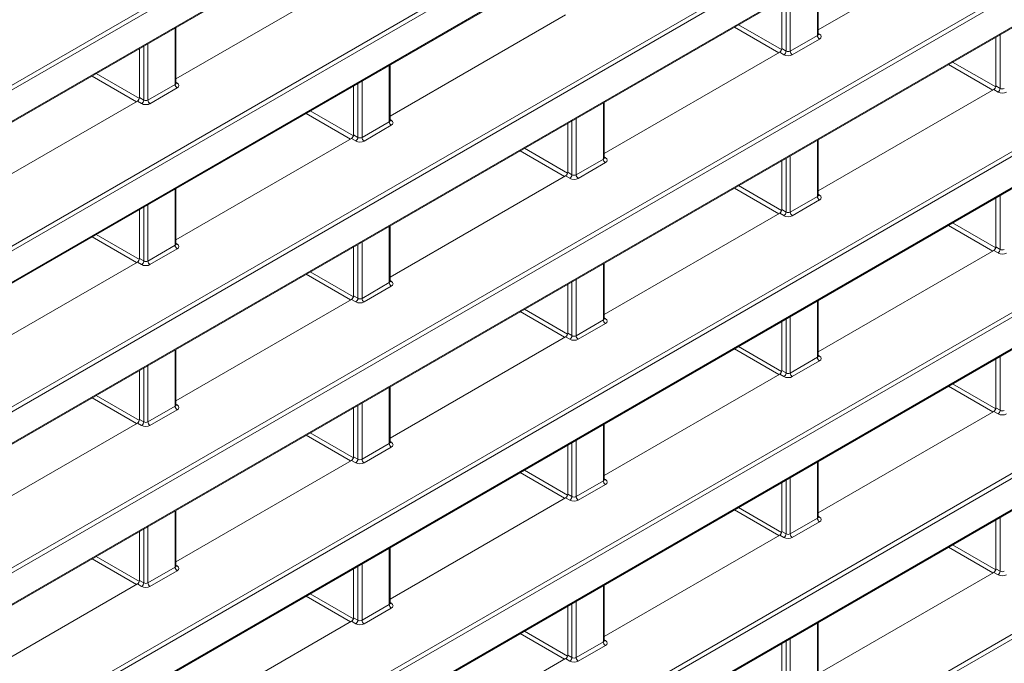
# Model space of a CAD drawing. Header units: millimetres. Extents: x 0 to 1118, y 0 to 864.
# Tile 71 of 156: x 928 to 944, y 296 to 307. Entities that reach past the tile are written whole.
import ezdxf

# ---------------------------------------------------------------- set-up
doc = ezdxf.new("R2010")
doc.units = ezdxf.units.MM

msp = doc.modelspace()

# ---------------------------------------------------------------- linework, layer by layer
at = {"color": 9, "linetype": 'Continuous', "lineweight": 0}
for p, q in [((881.936, 279.347), (959.897, 324.353)), ((960.004, 324.333), (881.97, 279.286)), ((882.181, 278.875), (959.552, 323.541)), ((876.84, 270.957), (966.682, 322.821)), ((966.717, 322.761), (876.875, 270.896)), ((876.875, 270.364), (967.151, 322.479)), ((876.84, 268.233), (969.372, 321.65)), ((969.407, 321.589), (876.875, 268.172)), ((882.122, 276.73), (959.412, 321.349)), ((959.552, 321.349), (882.156, 276.669)), ((876.875, 267.639), (969.407, 321.057)), ((882.156, 276.137), (960.004, 321.077)), ((876.84, 265.508), (969.372, 318.926)), ((969.407, 318.865), (876.875, 265.448)), ((876.875, 264.915), (969.407, 318.333)), ((876.84, 262.784), (969.372, 316.202)), ((969.407, 316.141), (876.875, 262.724)), ((876.875, 262.191), (969.407, 315.609)), ((876.84, 260.06), (969.372, 313.478)), ((969.407, 313.417), (876.875, 259.999)), ((876.875, 259.467), (969.407, 312.885)), ((876.84, 257.336), (969.372, 310.754)), ((969.407, 310.693), (876.875, 257.275)), ((941.104, 306.473), (941.104, 307.426)), ((940.644, 307.16), (940.644, 306.207)), ((940.574, 306.208), (940.574, 307.119)), ((939.769, 306.655), (940.498, 306.234)), ((930.233, 305.645), (930.233, 306.598)), ((940.45, 306.18), (939.698, 306.614)), ((941.119, 306.508), (941.14, 306.495)), ((944.197, 305.576), (944.197, 306.487)), ((929.772, 306.332), (929.772, 305.379)), ((940.644, 306.207), (941.104, 306.473)), ((941.139, 306.412), (940.678, 306.146)), ((929.702, 305.38), (929.702, 306.291)), ((940.538, 306.147), (940.466, 306.189)), ((940.501, 306.25), (940.574, 306.208)), ((944.074, 305.548), (943.322, 305.982)), ((943.393, 306.023), (944.122, 305.601)), ((928.897, 305.827), (929.627, 305.406)), ((933.857, 305.013), (933.857, 305.966)), ((929.579, 305.352), (928.827, 305.786)), ((930.247, 305.68), (930.269, 305.667)), ((933.326, 304.748), (933.326, 305.659)), ((933.396, 305.7), (933.396, 304.747)), ((929.772, 305.379), (930.233, 305.645)), ((930.267, 305.584), (929.807, 305.318)), ((944.162, 305.515), (944.09, 305.557)), ((944.125, 305.618), (944.197, 305.576)), ((929.666, 305.319), (929.594, 305.361)), ((929.629, 305.422), (929.702, 305.38)), ((937.481, 304.381), (937.481, 305.334)), ((933.202, 304.72), (932.45, 305.154)), ((932.521, 305.195), (933.251, 304.774)), ((933.396, 304.747), (933.857, 305.013)), ((933.871, 305.048), (933.893, 305.035)), ((936.95, 304.116), (936.95, 305.027)), ((937.02, 305.068), (937.02, 304.115)), ((933.891, 304.952), (933.43, 304.686)), ((933.29, 304.687), (933.218, 304.729)), ((933.253, 304.79), (933.326, 304.748)), ((941.104, 303.749), (941.104, 304.702)), ((936.826, 304.088), (936.074, 304.522)), ((936.145, 304.563), (936.875, 304.142)), ((937.02, 304.115), (937.481, 304.381)), ((937.515, 304.32), (937.054, 304.054)), ((937.495, 304.416), (937.516, 304.403)), ((940.574, 303.484), (940.574, 304.395)), ((940.644, 304.436), (940.644, 303.483)), ((936.877, 304.158), (936.95, 304.116)), ((936.914, 304.055), (936.842, 304.097)), ((930.233, 302.921), (930.233, 303.874)), ((940.45, 303.456), (939.698, 303.89)), ((939.769, 303.931), (940.498, 303.509)), ((940.644, 303.483), (941.104, 303.749)), ((941.139, 303.688), (940.678, 303.422)), ((941.119, 303.784), (941.14, 303.771)), ((944.197, 302.852), (944.197, 303.763)), ((929.702, 302.656), (929.702, 303.567)), ((929.772, 303.608), (929.772, 302.655)), ((940.501, 303.526), (940.574, 303.484)), ((940.538, 303.423), (940.466, 303.465)), ((933.857, 302.289), (933.857, 303.242)), ((944.074, 302.824), (943.322, 303.258)), ((943.393, 303.299), (944.122, 302.877)), ((929.578, 302.628), (928.827, 303.062)), ((928.897, 303.103), (929.627, 302.682)), ((929.772, 302.655), (930.233, 302.921)), ((930.267, 302.86), (929.807, 302.594)), ((930.247, 302.956), (930.269, 302.943)), ((933.326, 302.024), (933.326, 302.935)), ((933.396, 302.976), (933.396, 302.023)), ((944.162, 302.791), (944.09, 302.833)), ((944.125, 302.894), (944.197, 302.852)), ((929.629, 302.698), (929.702, 302.656)), ((929.666, 302.595), (929.594, 302.637)), ((937.481, 301.657), (937.481, 302.61)), ((933.202, 301.996), (932.45, 302.43)), ((932.521, 302.471), (933.251, 302.05)), ((933.871, 302.324), (933.893, 302.311)), ((937.02, 302.344), (937.02, 301.391)), ((933.396, 302.023), (933.857, 302.289)), ((933.891, 302.228), (933.43, 301.962)), ((936.95, 301.392), (936.95, 302.303)), ((933.29, 301.963), (933.218, 302.005)), ((933.253, 302.066), (933.326, 302.024)), ((936.145, 301.839), (936.874, 301.417)), ((941.104, 301.025), (941.104, 301.978)), ((936.826, 301.364), (936.074, 301.798)), ((937.02, 301.391), (937.481, 301.657)), ((937.495, 301.692), (937.516, 301.678)), ((940.574, 300.76), (940.574, 301.671)), ((940.644, 301.712), (940.644, 300.759)), ((937.515, 301.596), (937.054, 301.33)), ((936.914, 301.331), (936.842, 301.373)), ((936.877, 301.434), (936.95, 301.392)), ((930.233, 300.197), (930.233, 301.15)), ((940.45, 300.732), (939.698, 301.166)), ((939.769, 301.207), (940.498, 300.785)), ((940.644, 300.759), (941.104, 301.025)), ((941.119, 301.06), (941.14, 301.046)), ((944.197, 300.128), (944.197, 301.039)), ((929.702, 299.932), (929.702, 300.843)), ((929.772, 300.884), (929.772, 299.931)), ((941.139, 300.964), (940.678, 300.698)), ((940.538, 300.699), (940.466, 300.741)), ((940.501, 300.802), (940.574, 300.76)), ((933.857, 299.565), (933.857, 300.518)), ((944.074, 300.1), (943.322, 300.534)), ((943.393, 300.574), (944.122, 300.153)), ((929.578, 299.904), (928.826, 300.338)), ((928.897, 300.379), (929.627, 299.957)), ((929.772, 299.931), (930.233, 300.197)), ((930.247, 300.232), (930.269, 300.218)), ((933.326, 299.3), (933.326, 300.211)), ((933.396, 300.252), (933.396, 299.299)), ((944.125, 300.17), (944.197, 300.128)), ((930.267, 300.136), (929.807, 299.87)), ((944.162, 300.067), (944.09, 300.109)), ((929.666, 299.871), (929.594, 299.913)), ((929.629, 299.974), (929.702, 299.932)), ((937.481, 298.933), (937.481, 299.886)), ((933.202, 299.272), (932.45, 299.706)), ((932.521, 299.747), (933.251, 299.325)), ((933.396, 299.299), (933.857, 299.565)), ((933.891, 299.504), (933.43, 299.238)), ((933.871, 299.6), (933.893, 299.586)), ((936.95, 298.668), (936.95, 299.579)), ((937.02, 299.62), (937.02, 298.667)), ((933.253, 299.342), (933.326, 299.3)), ((933.29, 299.239), (933.218, 299.281)), ((941.104, 298.301), (941.104, 299.254)), ((936.826, 298.64), (936.074, 299.074)), ((936.145, 299.114), (936.874, 298.693)), ((940.644, 298.988), (940.644, 298.035)), ((937.02, 298.667), (937.481, 298.933)), ((937.515, 298.872), (937.054, 298.606)), ((937.495, 298.968), (937.516, 298.954)), ((940.574, 298.036), (940.574, 298.947)), ((936.914, 298.607), (936.842, 298.649)), ((936.877, 298.71), (936.95, 298.668)), ((939.769, 298.482), (940.498, 298.061)), ((930.233, 297.473), (930.233, 298.426)), ((940.45, 298.008), (939.698, 298.442)), ((941.119, 298.336), (941.14, 298.322)), ((944.197, 297.404), (944.197, 298.315)), ((929.772, 298.16), (929.772, 297.207)), ((940.644, 298.035), (941.104, 298.301)), ((941.139, 298.24), (940.678, 297.974)), ((929.702, 297.208), (929.702, 298.119)), ((940.538, 297.975), (940.466, 298.017)), ((940.501, 298.078), (940.574, 298.036)), ((943.392, 297.85), (944.122, 297.429)), ((928.897, 297.655), (929.627, 297.233)), ((933.857, 296.841), (933.857, 297.794)), ((944.074, 297.375), (943.322, 297.809)), ((929.578, 297.18), (928.826, 297.614)), ((930.247, 297.508), (930.269, 297.494)), ((933.326, 296.576), (933.326, 297.487)), ((933.396, 297.527), (933.396, 296.575)), ((929.772, 297.207), (930.233, 297.473)), ((930.267, 297.412), (929.807, 297.146)), ((944.162, 297.343), (944.09, 297.385)), ((944.125, 297.446), (944.197, 297.404)), ((929.666, 297.147), (929.594, 297.189)), ((929.629, 297.25), (929.702, 297.208)), ((937.481, 296.209), (937.481, 297.162)), ((933.202, 296.548), (932.45, 296.982)), ((932.521, 297.022), (933.251, 296.601)), ((933.396, 296.575), (933.857, 296.841)), ((933.871, 296.876), (933.893, 296.862)), ((936.95, 295.944), (936.95, 296.855)), ((937.02, 296.895), (937.02, 295.943)), ((933.891, 296.78), (933.43, 296.514)), ((933.29, 296.515), (933.218, 296.557)), ((933.253, 296.618), (933.326, 296.576)), ((941.104, 295.577), (941.104, 296.529)), ((936.826, 295.915), (936.074, 296.35)), ((936.145, 296.39), (936.874, 295.969)), ((937.02, 295.943), (937.481, 296.209)), ((937.495, 296.244), (937.516, 296.23)), ((940.574, 295.312), (940.574, 296.223)), ((940.644, 296.263), (940.644, 295.311)), ((936.877, 295.986), (936.95, 295.944)), ((937.515, 296.148), (937.054, 295.882)), ((936.914, 295.883), (936.842, 295.925))]:
    msp.add_line(p, q, dxfattribs=at)
at = {"color": 7, "linetype": 'Continuous', "lineweight": 15}
for p, q in [((882.17, 278.852), (959.477, 323.48)), ((876.864, 270.341), (967.141, 322.456)), ((876.864, 267.617), (969.396, 321.034)), ((882.146, 276.114), (959.957, 321.033)), ((876.864, 264.893), (969.396, 318.31)), ((876.864, 262.168), (969.396, 315.586)), ((876.864, 259.444), (969.396, 312.862)), ((944.09, 308.281), (941.119, 306.566)), ((933.218, 307.453), (930.247, 305.738)), ((941.119, 306.494), (941.119, 307.434)), ((940.501, 306.25), (940.501, 307.077)), ((936.842, 306.821), (933.871, 305.106)), ((930.247, 305.666), (930.247, 306.606)), ((944.125, 305.618), (944.125, 306.445)), ((929.629, 305.422), (929.629, 306.249)), ((940.466, 306.189), (937.495, 304.474)), ((933.871, 305.034), (933.871, 305.974)), ((933.253, 304.79), (933.253, 305.617)), ((944.09, 305.557), (941.119, 303.842)), ((929.594, 305.361), (926.623, 303.646)), ((937.495, 304.402), (937.495, 305.342)), ((936.877, 304.158), (936.877, 304.985)), ((933.218, 304.729), (930.247, 303.014)), ((941.119, 303.77), (941.119, 304.71)), ((940.501, 303.526), (940.501, 304.353)), ((936.842, 304.097), (933.871, 302.382)), ((930.247, 302.942), (930.247, 303.882)), ((944.125, 302.894), (944.125, 303.721)), ((929.629, 302.698), (929.629, 303.525)), ((940.466, 303.465), (937.495, 301.75)), ((933.871, 302.31), (933.871, 303.25)), ((933.253, 302.066), (933.253, 302.893)), ((944.09, 302.833), (941.119, 301.118)), ((929.594, 302.637), (926.623, 300.922)), ((937.495, 301.678), (937.495, 302.618)), ((936.877, 301.434), (936.877, 302.261)), ((933.218, 302.005), (930.247, 300.29)), ((941.119, 301.046), (941.119, 301.986)), ((940.501, 300.802), (940.501, 301.629)), ((936.842, 301.373), (933.871, 299.658)), ((930.247, 300.218), (930.247, 301.158)), ((944.125, 300.17), (944.125, 300.997)), ((929.629, 299.974), (929.629, 300.801)), ((940.466, 300.741), (937.495, 299.026)), ((933.871, 299.586), (933.871, 300.526)), ((933.253, 299.342), (933.253, 300.169)), ((944.09, 300.109), (941.119, 298.394)), ((929.594, 299.913), (926.623, 298.198)), ((937.495, 298.954), (937.495, 299.894)), ((936.877, 298.71), (936.877, 299.537)), ((933.218, 299.281), (930.247, 297.566)), ((941.119, 298.322), (941.119, 299.262)), ((940.501, 298.078), (940.501, 298.905)), ((936.842, 298.649), (933.871, 296.934)), ((930.247, 297.494), (930.247, 298.434)), ((944.125, 297.446), (944.125, 298.273)), ((929.629, 297.25), (929.629, 298.077)), ((940.466, 298.017), (937.495, 296.302)), ((933.871, 296.862), (933.871, 297.802)), ((933.253, 296.618), (933.253, 297.445)), ((944.09, 297.385), (941.119, 295.67)), ((929.594, 297.189), (926.623, 295.474)), ((937.495, 296.23), (937.495, 297.17)), ((936.877, 295.986), (936.877, 296.813)), ((933.218, 296.557), (930.247, 294.842)), ((941.119, 295.598), (941.119, 296.538)), ((940.501, 295.354), (940.501, 296.181)), ((936.842, 295.925), (933.871, 294.21))]:
    msp.add_line(p, q, dxfattribs=at)
at = {"color": 9, "linetype": 'Continuous', "lineweight": 0}
for centre, radius, start, end in [((941.125, 306.518), 0.0278, 257.7331, 303.5435), ((941.181, 306.477), 0.077, 182.6523, 236.7703), ((940.494, 306.213), 0.0793, 303.5222, 356.4778), ((940.721, 306.211), 0.077, 182.6523, 236.7703), ((930.253, 305.69), 0.0278, 257.8973, 303.5269), ((930.31, 305.649), 0.077, 182.6523, 236.7703), ((944.118, 305.581), 0.0793, 303.5222, 356.4778), ((929.623, 305.385), 0.0793, 303.5222, 356.4778), ((929.849, 305.383), 0.077, 182.6523, 236.7703), ((933.934, 305.017), 0.077, 182.6523, 236.7703), ((933.877, 305.058), 0.0278, 257.7331, 303.5435), ((933.247, 304.753), 0.0793, 303.5222, 356.4778), ((933.473, 304.751), 0.077, 182.6523, 236.7703), ((937.557, 304.385), 0.077, 182.6523, 236.7703), ((937.501, 304.426), 0.0278, 257.7331, 303.5435), ((936.87, 304.121), 0.0793, 303.5222, 356.4778), ((937.097, 304.119), 0.077, 182.6523, 236.7703), ((941.181, 303.753), 0.077, 182.6523, 236.7703), ((941.125, 303.794), 0.0278, 257.7331, 303.5435), ((940.494, 303.489), 0.0793, 303.5222, 356.4778), ((940.721, 303.487), 0.077, 182.6523, 236.7703), ((930.31, 302.925), 0.077, 182.6523, 236.7703), ((930.253, 302.966), 0.0278, 257.7331, 303.5435), ((944.118, 302.857), 0.0793, 303.5222, 356.4778), ((929.623, 302.661), 0.0793, 303.5222, 356.4778), ((929.849, 302.659), 0.077, 182.6523, 236.7703), ((933.934, 302.293), 0.077, 182.6523, 236.7703), ((933.877, 302.334), 0.0278, 257.7331, 303.5435), ((933.247, 302.029), 0.0793, 303.5222, 356.4778), ((933.473, 302.027), 0.077, 182.6523, 236.7703), ((937.557, 301.661), 0.077, 182.6523, 236.7703), ((937.501, 301.702), 0.0278, 257.7331, 303.5435), ((936.87, 301.397), 0.0793, 303.5222, 356.4778), ((937.097, 301.395), 0.077, 182.6523, 236.7703), ((941.181, 301.029), 0.077, 182.6523, 236.7703), ((941.125, 301.07), 0.0278, 257.7331, 303.5435), ((940.494, 300.765), 0.0793, 303.5222, 356.4778), ((940.721, 300.763), 0.077, 182.6523, 236.7703), ((930.31, 300.201), 0.077, 182.6523, 236.7703), ((930.253, 300.242), 0.0278, 257.7331, 303.5435), ((944.118, 300.133), 0.0793, 303.5222, 356.4778), ((929.623, 299.937), 0.0793, 303.5222, 356.4778), ((929.849, 299.935), 0.077, 182.6523, 236.7703), ((933.934, 299.569), 0.077, 182.6523, 236.7703), ((933.877, 299.61), 0.0278, 257.7331, 303.5435), ((933.247, 299.305), 0.0793, 303.5222, 356.4778), ((933.473, 299.303), 0.077, 182.6523, 236.7703), ((937.557, 298.937), 0.077, 182.6523, 236.7703), ((937.501, 298.978), 0.0278, 257.7331, 303.5435), ((936.87, 298.673), 0.0793, 303.5222, 356.4778), ((937.097, 298.671), 0.077, 182.6523, 236.7703), ((941.125, 298.346), 0.0278, 257.7331, 303.5435), ((941.181, 298.305), 0.077, 182.6523, 236.7703), ((940.494, 298.041), 0.0793, 303.5222, 356.4778), ((940.721, 298.038), 0.077, 182.6523, 236.7703), ((930.253, 297.518), 0.0278, 257.7331, 303.5435), ((930.31, 297.477), 0.077, 182.6523, 236.7703), ((944.118, 297.409), 0.0793, 303.5222, 356.4778), ((929.623, 297.213), 0.0793, 303.5222, 356.4778), ((929.849, 297.21), 0.077, 182.6523, 236.7703), ((933.934, 296.844), 0.077, 182.6523, 236.7703), ((933.877, 296.886), 0.0278, 257.7331, 303.5435), ((933.247, 296.581), 0.0793, 303.5222, 356.4778), ((933.473, 296.578), 0.077, 182.6523, 236.7703), ((937.557, 296.212), 0.077, 182.6523, 236.7703), ((937.501, 296.254), 0.0278, 257.7331, 303.5435), ((936.87, 295.949), 0.0793, 303.5222, 356.4778), ((937.097, 295.946), 0.077, 182.6523, 236.7703)]:
    msp.add_arc(centre, radius, start, end, dxfattribs=at)
for centre, major_axis, ratio, start_param, end_param in [((941.069, 306.495), (0.05, -0.0016), 0.597067, 5.516493, 6.301891), ((941.068, 306.455), (0.1, -0.0015), 0.587275, 5.506822, 7.060165), ((940.608, 306.229), (0.05, -0.0016), 0.597067, 3.96315, 5.516493), ((940.608, 306.188), (0.1, -0.0015), 0.587275, 3.953479, 5.506822), ((930.197, 305.667), (0.05, -0.0016), 0.597067, 5.516493, 6.301891), ((930.197, 305.627), (0.1, -0.0015), 0.587275, 5.506822, 7.060165), ((944.232, 305.556), (0.1, -0.0015), 0.587275, 3.953479, 5.506822), ((944.232, 305.597), (0.05, -0.0016), 0.597067, 3.96315, 5.516493), ((929.736, 305.361), (0.1, -0.0015), 0.587275, 3.953479, 5.506822), ((929.736, 305.401), (0.05, -0.0016), 0.597067, 3.96315, 5.516493), ((933.821, 305.035), (0.05, -0.0016), 0.597067, 5.516493, 6.301891), ((933.821, 304.995), (0.1, -0.0015), 0.587275, 5.506822, 7.060165), ((933.36, 304.728), (0.1, -0.0015), 0.587275, 3.953479, 5.506822), ((933.36, 304.769), (0.05, -0.0016), 0.597067, 3.96315, 5.516493), ((937.445, 304.403), (0.05, -0.0016), 0.597067, 5.516493, 6.301891), ((937.445, 304.362), (0.1, -0.0015), 0.587275, 5.506822, 7.060165), ((936.984, 304.096), (0.1, -0.0015), 0.587275, 3.953479, 5.506822), ((936.984, 304.137), (0.05, -0.0016), 0.597067, 3.96315, 5.516493), ((941.069, 303.771), (0.05, -0.0016), 0.597067, 5.516493, 6.301891), ((941.068, 303.73), (0.1, -0.0015), 0.587275, 5.506822, 7.060165), ((940.608, 303.505), (0.05, -0.0016), 0.597067, 3.96315, 5.516493), ((940.608, 303.464), (0.1, -0.0015), 0.587275, 3.953479, 5.506822), ((930.197, 302.943), (0.05, -0.0016), 0.597067, 5.516493, 6.301891), ((930.197, 302.902), (0.1, -0.0015), 0.587275, 5.506822, 7.060165), ((944.232, 302.873), (0.05, -0.0016), 0.597067, 3.96315, 5.516493), ((929.736, 302.677), (0.05, -0.0016), 0.597067, 3.96315, 5.516493), ((944.232, 302.832), (0.1, -0.0015), 0.587275, 3.953479, 5.506822), ((929.736, 302.636), (0.1, -0.0015), 0.587275, 3.953479, 5.506822), ((933.821, 302.311), (0.05, -0.0016), 0.597067, 5.516493, 6.301891), ((933.821, 302.27), (0.1, -0.0015), 0.587275, 5.506822, 7.060165), ((933.36, 302.045), (0.05, -0.0016), 0.597067, 3.96315, 5.516493), ((933.36, 302.004), (0.1, -0.0015), 0.587275, 3.953479, 5.506822), ((937.445, 301.679), (0.05, -0.0016), 0.597067, 5.516493, 6.301891), ((937.445, 301.638), (0.1, -0.0015), 0.587275, 5.506822, 7.060165), ((936.984, 301.372), (0.1, -0.0015), 0.587275, 3.953479, 5.506822), ((936.984, 301.413), (0.05, -0.0016), 0.597067, 3.96315, 5.516493), ((941.069, 301.047), (0.05, -0.0016), 0.597067, 5.516493, 6.301891), ((941.068, 301.006), (0.1, -0.0015), 0.587275, 5.506822, 7.060165), ((940.608, 300.74), (0.1, -0.0015), 0.587275, 3.953479, 5.506822), ((940.608, 300.781), (0.05, -0.0016), 0.597067, 3.96315, 5.516493), ((930.197, 300.219), (0.05, -0.0016), 0.597067, 5.516493, 6.301891), ((930.197, 300.178), (0.1, -0.0015), 0.587275, 5.506822, 7.060165), ((944.232, 300.108), (0.1, -0.0015), 0.587275, 3.953479, 5.506822), ((944.232, 300.149), (0.05, -0.0016), 0.597067, 3.96315, 5.516493), ((929.736, 299.912), (0.1, -0.0015), 0.587275, 3.953479, 5.506822), ((929.736, 299.953), (0.05, -0.0016), 0.597067, 3.96315, 5.516493), ((933.821, 299.587), (0.05, -0.0016), 0.597067, 5.516493, 6.301891), ((933.821, 299.546), (0.1, -0.0015), 0.587275, 5.506822, 7.060165), ((933.36, 299.28), (0.1, -0.0015), 0.587275, 3.953479, 5.506822), ((933.36, 299.321), (0.05, -0.0016), 0.597067, 3.96315, 5.516493), ((937.445, 298.955), (0.05, -0.0016), 0.597067, 5.516493, 6.301891), ((937.445, 298.914), (0.1, -0.0015), 0.587275, 5.506822, 7.060165), ((936.984, 298.689), (0.05, -0.0016), 0.597067, 3.96315, 5.516493), ((936.984, 298.648), (0.1, -0.0015), 0.587275, 3.953479, 5.506822), ((941.069, 298.323), (0.05, -0.0016), 0.597067, 5.516493, 6.301891), ((941.068, 298.282), (0.1, -0.0015), 0.587275, 5.506822, 7.060165), ((940.608, 298.057), (0.05, -0.0016), 0.597067, 3.96315, 5.516493), ((940.608, 298.016), (0.1, -0.0015), 0.587275, 3.953479, 5.506822), ((930.197, 297.495), (0.05, -0.0016), 0.597067, 5.516493, 6.301891), ((930.197, 297.454), (0.1, -0.0015), 0.587275, 5.506822, 7.060165), ((944.232, 297.384), (0.1, -0.0015), 0.587275, 3.953479, 5.506822), ((944.232, 297.425), (0.05, -0.0016), 0.597067, 3.96315, 5.516493), ((929.736, 297.229), (0.05, -0.0016), 0.597067, 3.96315, 5.516493), ((929.736, 297.188), (0.1, -0.0015), 0.587275, 3.953479, 5.506822), ((933.821, 296.863), (0.05, -0.0016), 0.597067, 5.516493, 6.301891), ((933.821, 296.822), (0.1, -0.0015), 0.587275, 5.506822, 7.060165), ((933.36, 296.556), (0.1, -0.0015), 0.587275, 3.953479, 5.506822), ((933.36, 296.597), (0.05, -0.0016), 0.597067, 3.96315, 5.516493), ((937.445, 296.231), (0.05, -0.0016), 0.597067, 5.516493, 6.301891), ((937.445, 296.19), (0.1, -0.0015), 0.587275, 5.506822, 7.060165), ((936.984, 295.924), (0.1, -0.0015), 0.587275, 3.953479, 5.506822), ((936.984, 295.965), (0.05, -0.0016), 0.597067, 3.96315, 5.516493)]:
    msp.add_ellipse(centre, major_axis=major_axis, ratio=ratio, start_param=start_param, end_param=end_param, dxfattribs=at)
at = {"color": 7, "linetype": 'Continuous', "lineweight": 15}
for centre in [(940.466, 306.23), (944.089, 305.598), (929.594, 305.402), (933.218, 304.77), (936.842, 304.138), (940.466, 303.506), (944.089, 302.874), (929.594, 302.678), (933.218, 302.046), (936.842, 301.414), (940.466, 300.782), (944.089, 300.15), (929.594, 299.954), (933.218, 299.322), (936.842, 298.689), (940.466, 298.057), (944.089, 297.425), (929.594, 297.229), (933.218, 296.597), (936.842, 295.965)]:
    msp.add_ellipse(centre, major_axis=(0.025, 0.0433), ratio=0.577557, start_param=3.927062, end_param=5.497554, dxfattribs=at)
for points, knots in [([(941.12, 306.488), (941.12, 306.488), (941.121, 306.488), (941.119, 306.492), (941.119, 306.494), (941.119, 306.494)], [0, 0, 0, 0, 0.251158, 0.971068, 1, 1, 1, 1]), ([(930.248, 305.66), (930.248, 305.66), (930.249, 305.66), (930.247, 305.664), (930.247, 305.666), (930.247, 305.666)], [0, 0, 0, 0, 0.251447, 0.972188, 1, 1, 1, 1]), ([(933.872, 305.028), (933.872, 305.028), (933.873, 305.028), (933.871, 305.032), (933.871, 305.034), (933.871, 305.034)], [0, 0, 0, 0, 0.251158, 0.971068, 1, 1, 1, 1]), ([(937.496, 304.396), (937.496, 304.396), (937.497, 304.396), (937.495, 304.4), (937.495, 304.402), (937.495, 304.402)], [0, 0, 0, 0, 0.251158, 0.971068, 1, 1, 1, 1]), ([(941.12, 303.764), (941.12, 303.764), (941.121, 303.764), (941.119, 303.768), (941.119, 303.77), (941.119, 303.77)], [0, 0, 0, 0, 0.251158, 0.971068, 1, 1, 1, 1]), ([(930.248, 302.936), (930.248, 302.936), (930.249, 302.936), (930.247, 302.94), (930.247, 302.942), (930.247, 302.942)], [0, 0, 0, 0, 0.251158, 0.971068, 1, 1, 1, 1]), ([(933.872, 302.304), (933.872, 302.304), (933.873, 302.304), (933.871, 302.308), (933.871, 302.31), (933.871, 302.31)], [0, 0, 0, 0, 0.251158, 0.971068, 1, 1, 1, 1]), ([(937.496, 301.672), (937.496, 301.672), (937.497, 301.672), (937.495, 301.676), (937.495, 301.678), (937.495, 301.678)], [0, 0, 0, 0, 0.251158, 0.971068, 1, 1, 1, 1]), ([(941.12, 301.04), (941.12, 301.04), (941.121, 301.04), (941.119, 301.044), (941.119, 301.046), (941.119, 301.046)], [0, 0, 0, 0, 0.251158, 0.971068, 1, 1, 1, 1]), ([(930.248, 300.212), (930.248, 300.212), (930.249, 300.212), (930.247, 300.216), (930.247, 300.218), (930.247, 300.218)], [0, 0, 0, 0, 0.251158, 0.971068, 1, 1, 1, 1]), ([(933.872, 299.58), (933.872, 299.58), (933.873, 299.58), (933.871, 299.584), (933.871, 299.586), (933.871, 299.586)], [0, 0, 0, 0, 0.251158, 0.971068, 1, 1, 1, 1]), ([(937.496, 298.948), (937.496, 298.948), (937.497, 298.948), (937.495, 298.952), (937.495, 298.954), (937.495, 298.954)], [0, 0, 0, 0, 0.251158, 0.971068, 1, 1, 1, 1]), ([(941.12, 298.316), (941.12, 298.316), (941.121, 298.316), (941.119, 298.32), (941.119, 298.322), (941.119, 298.322)], [0, 0, 0, 0, 0.251158, 0.971068, 1, 1, 1, 1]), ([(930.248, 297.488), (930.248, 297.488), (930.249, 297.488), (930.247, 297.492), (930.247, 297.494), (930.247, 297.494)], [0, 0, 0, 0, 0.251158, 0.971068, 1, 1, 1, 1]), ([(933.872, 296.856), (933.872, 296.856), (933.873, 296.856), (933.871, 296.86), (933.871, 296.862), (933.871, 296.862)], [0, 0, 0, 0, 0.251158, 0.971068, 1, 1, 1, 1]), ([(937.496, 296.224), (937.496, 296.224), (937.497, 296.223), (937.495, 296.228), (937.495, 296.23), (937.495, 296.23)], [0, 0, 0, 0, 0.251158, 0.971068, 1, 1, 1, 1])]:
    msp.add_open_spline(points, degree=3, knots=knots, dxfattribs=at)

doc.saveas('drawing.dxf')
